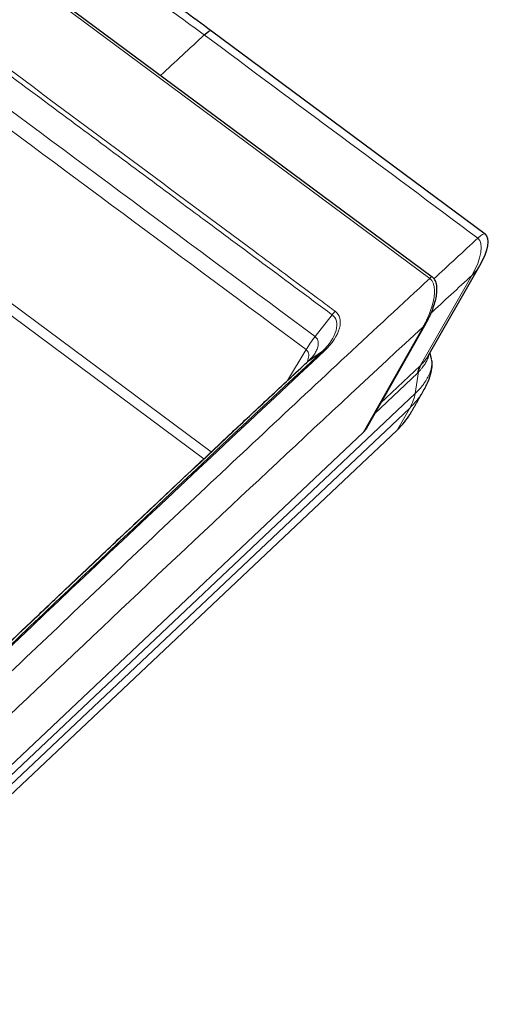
# Model space of a CAD drawing. Header units: millimetres. Extents: x -45 to 126, y 0 to 160.
# Tile 23 of 24: x 93 to 126, y 53 to 123. Entities that reach past the tile are written whole.
import ezdxf

# ---------------------------------------------------------------- set-up
doc = ezdxf.new("R2010")
doc.units = ezdxf.units.MM
doc.layers.add('TOP$10', color=7, linetype='CONTINUOUS', true_color=0xffffff)

msp = doc.modelspace()

# ---------------------------------------------------------------- linework, layer by layer
at = {"layer": 'TOP$10', "color": 18, "linetype": 'CONTINUOUS', "lineweight": 5}
for p, q in [((79.114, 136.675, 46.118), (121.949, 104.871, -90.929)), ((106.461, 92.573, -77.817), (82.123, 110.643, 0.049)), ((81.697, 110.092, 0.084), (105.946, 92.089, -77.495)), ((121.273, 98.673, -99.024), (124.937, 105.086, -96.761)), ((113.829, 100.747, -80.497), (115.03, 102.294, -80.605)), ((121.485, 101.447, -95.215), (117.241, 93.951, -97.941)), ((111.864, 97.631, -81.217), (113.188, 99.824, -80.588)), ((118.465, 96.022, -97.293), (121.273, 98.673, -99.024)), ((118.058, 95.303, -97.554), (121.072, 98.15, -99.413)), ((120.916, 96.705, -101.304), (121.164, 98.241, -99.464)), ((120.916, 96.705, -101.304), (70.733, 49.321, -70.361)), ((70.347, 48.298, -71.131), (120.53, 95.682, -102.074)), ((119.634, 94.114, -102.626), (120.53, 95.682, -102.074))]:
    msp.add_line(p, q, dxfattribs=at)
at = {"layer": 'TOP$10', "color": 18, "linetype": 'CONTINUOUS'}
for p, q in [((79.284, 136.777, 45.923), (122.12, 104.973, -91.124)), ((106.472, 122.427, -32.126), (125.868, 108.027, -94.179)), ((125.471, 105.759, -96.833), (121.817, 99.363, -99.09)), ((121.668, 101.68, -95.236), (117.462, 94.251, -97.937)), ((113.365, 99.02, -82.186), (114.355, 99.722, -83.15)), ((69.451, 46.73, -71.682), (119.634, 94.114, -102.626)), ((117.241, 93.951, -97.941), (74.682, 53.766, -71.698))]:
    msp.add_line(p, q, dxfattribs=at)
at = {"layer": 'TOP$10', "color": 18, "linetype": 'CONTINUOUS', "extrusion": (-0.748205, 0.555505, -0.362771)}
msp.add_arc((-158.766, -101.064), 3, 180, 251.67909, dxfattribs=at)
for centre, major_axis, ratio, start_param, end_param in [((104.684, 120.018, -32.126), (-1.788, -2.409), 0.362771, 2.531228, 3.141595), ((121.523, 104.17, -91.124), (0.596, 0.803), 0.362771, 6.281891, 6.32269), ((121.199, 101.624, -94.354), (0.469, 0.055, -0.882), 0.580898, 6.283181, 6.304265), ((114.3, 99.404, -83.526), (0.005, 0.278, 0.416), 0.757399, 0.20074, 0.981641), ((117.366, 94.853, -96.816), (0.157, 0.931, 1.101), 0.453125, 2.578163, 3.066575)]:
    msp.add_ellipse(centre, major_axis=major_axis, ratio=ratio, start_param=start_param, end_param=end_param, dxfattribs=at)
at = {"layer": 'TOP$10', "color": 18, "linetype": 'CONTINUOUS', "lineweight": 5, "extrusion": (-0.748205, 0.555505, -0.362771)}
for centre, major_axis, ratio, start_param, end_param in [((-749.65, -1283.307, -418.975), (-1191.929, -1605.399), 0.362771, 2.527621, 2.531228), ((124.079, 105.618, -94.179), (-0.05, -1.687, -2.48), 0.763259, 4.1148, 5.650703), ((124.079, 105.618, -94.179), (1.788, 2.409), 0.362771, 5.67282, 6.283187), ((124.079, 105.618, -94.179), (-1.392, -0.141, 2.654), 0.568273, 3.14157, 3.624289), ((121.523, 104.17, -91.124), (0.596, 0.803), 0.362771, 5.668352, 6.281892), ((115.034, 102.191, -80.771), (-0.298, -0.401), 0.362771, 1.731229, 2.521692), ((121.199, 101.624, -94.354), (0.469, 0.055, -0.882), 0.580898, 0.021079, 0.488411), ((113.843, 100.439, -80.998), (-0.894, -1.204), 0.362771, 0.940871, 1.731229), ((121.558, 98.496, -99.885), (0, -0.547, -0.837), 0.748205, 1.77768, 2.528172), ((121.65, 98.587, -99.935), (0.073, -0.475, -0.877), 0.7357, 1.859278, 2.609403), ((119.945, 96.012, -100.361), (0, 1.094, 1.675), 0.748205, 1.77768, 2.510719)]:
    msp.add_ellipse(centre, major_axis=major_axis, ratio=ratio, start_param=start_param, end_param=end_param, dxfattribs=at)
at = {"layer": 'TOP$10', "color": 18, "linetype": 'CONTINUOUS', "extrusion": (-0.748205, 0.555505, -0.362771)}
for points, knots in [([(81.535, 137.595, 42.535), (82.188, 137.277, 40.698), (83.437, 136.657, 37.174), (85.216, 135.744, 32.107), (86.824, 134.895, 27.49), (88.263, 134.114, 23.327), (89.461, 133.449, 19.838), (90.441, 132.894, 16.967), (91.227, 132.443, 14.656), (91.914, 132.044, 12.627), (92.544, 131.674, 10.76), (93.252, 131.254, 8.658), (94.119, 130.733, 6.071), (95.188, 130.08, 2.868), (96.405, 129.322, -0.804), (97.769, 128.455, -4.945), (99.266, 127.479, -9.526), (100.892, 126.392, -14.543), (102.641, 125.19, -19.993), (104.519, 123.861, -25.902), (105.807, 122.92, -29.998), (106.471, 122.427, -32.124)], [0, 0, 0, 0, 0.074681, 0.143167, 0.205459, 0.261556, 0.311459, 0.346323, 0.377362, 0.404578, 0.42804, 0.452484, 0.489147, 0.532031, 0.581136, 0.63646, 0.698004, 0.764504, 0.837003, 0.915502, 1, 1, 1, 1]), ([(122.119, 104.973, -91.124), (122.201, 104.912, -91.385), (122.329, 104.753, -91.893), (122.432, 104.401, -92.645), (122.447, 103.979, -93.323), (122.371, 103.382, -94.08), (122.132, 102.592, -94.797), (121.831, 101.97, -95.127), (121.662, 101.67, -95.239)], [0, 0, 0, 0, 0.151103, 0.294448, 0.430273, 0.558741, 0.793348, 1, 1, 1, 1]), ([(122.077, 99.072, -100.074), (122.096, 98.968, -100.272), (122.115, 98.705, -100.714), (122.047, 98.199, -101.349), (121.828, 97.54, -101.905), (121.584, 97.056, -102.143), (121.436, 96.8, -102.23)], [0, 0, 0, 0, 0.188967, 0.444517, 0.718083, 1, 1, 1, 1])]:
    msp.add_open_spline(points, degree=3, knots=knots, dxfattribs=at)
at = {"layer": 'TOP$10', "color": 18, "linetype": 'CONTINUOUS', "lineweight": 5, "extrusion": (-0.748205, 0.555505, -0.362771)}
for points, knots in [([(81.026, 137.298, 43.128), (82.117, 136.757, 40.051), (84.298, 135.675, 33.896), (87.517, 133.959, 24.627), (90.698, 132.174, 15.334), (93.836, 130.314, 6.013), (96.933, 128.381, -3.335), (99.988, 126.373, -12.711), (103.005, 124.296, -22.112), (104.98, 122.85, -28.4), (105.968, 122.127, -31.544)], [0, 0, 0, 0, 0.125007, 0.249988, 0.374955, 0.499919, 0.624894, 0.749891, 0.874922, 1, 1, 1, 1]), ([(121.949, 104.871, -90.929), (121.993, 104.833, -91.077), (122.08, 104.756, -91.375), (122.176, 104.586, -91.834), (122.255, 104.347, -92.362), (122.293, 104.009, -92.96), (122.257, 103.415, -93.793), (122.073, 102.705, -94.502), (121.804, 102.061, -94.933), (121.626, 101.701, -95.118), (121.528, 101.525, -95.185), (121.485, 101.447, -95.215)], [0, 0, 0, 0, 0.082279, 0.166043, 0.250555, 0.371849, 0.50081, 0.7498, 0.874844, 0.944819, 1, 1, 1, 1]), ([(115.03, 102.294, -80.605), (115.332, 102.069, -81.571), (115.436, 101.66, -82.413), (115.191, 100.715, -83.354), (114.837, 100.172, -83.456), (114.355, 99.722, -83.15)], [0, 0, 0, 0, 0.5, 0.5, 1, 1, 1, 1]), ([(114.512, 99.753, -83.427), (115.039, 100.245, -83.762), (115.418, 100.829, -83.649), (115.686, 101.854, -82.632), (115.577, 102.295, -81.731), (115.246, 102.541, -80.673)], [0, 0, 0, 0, 0.5, 0.5, 1, 1, 1, 1]), ([(113.173, 98.818, -82.097), (113.252, 98.946, -82.066), (113.374, 99.216, -81.903), (113.388, 99.583, -81.368), (113.273, 99.761, -80.858), (113.188, 99.824, -80.588)], [0, 0, 0, 0, 0.313529, 0.656358, 1, 1, 1, 1]), ([(122.061, 99.147, -99.926), (122.093, 99.017, -100.19), (122.108, 98.79, -100.568), (122.05, 98.448, -100.972), (121.949, 98.136, -101.242), (121.784, 97.789, -101.433), (121.579, 97.466, -101.505), (121.302, 97.097, -101.499), (121.075, 96.866, -101.384), (120.916, 96.705, -101.304)], [0, 0, 0, 0, 0.199887, 0.315089, 0.430838, 0.572559, 0.71467, 0.801279, 1, 1, 1, 1]), ([(121.164, 98.241, -99.464), (121.206, 98.286, -99.481), (121.293, 98.38, -99.516), (121.451, 98.572, -99.547), (121.624, 98.818, -99.529), (121.781, 99.109, -99.407), (121.862, 99.326, -99.241), (121.889, 99.441, -99.119), (121.895, 99.473, -99.084)], [0, 0, 0, 0, 0.109546, 0.228532, 0.458518, 0.687568, 0.913604, 1, 1, 1, 1]), ([(121.805, 99.344, -99.096), (121.791, 99.319, -99.104), (121.722, 99.205, -99.136), (121.579, 99.001, -99.153), (121.42, 98.828, -99.092), (121.341, 98.741, -99.062)], [0, 0, 0, 0, 0.122372, 0.561182, 1, 1, 1, 1]), ([(120.53, 95.682, -102.074), (120.632, 95.782, -102.131), (120.835, 95.982, -102.243), (121.101, 96.3, -102.303), (121.3, 96.578, -102.29), (121.406, 96.749, -102.247), (121.442, 96.81, -102.227)], [0, 0, 0, 0, 0.281378, 0.561456, 0.840658, 1, 1, 1, 1])]:
    msp.add_open_spline(points, degree=3, knots=knots, dxfattribs=at)
at = {"layer": 'TOP$10', "color": 18, "linetype": 'CONTINUOUS', "lineweight": 5}
for points, knots in [([(89.068, 121.569, 2.455), (89.505, 121.245, 1.06), (89.941, 120.921, -0.336), (92.122, 119.302, -7.314), (93.867, 118.006, -12.896), (98.848, 114.308, -28.833), (102.084, 111.905, -39.187), (105.503, 109.367, -50.127), (105.686, 109.231, -50.712), (106.742, 108.447, -54.088), (107.614, 107.8, -56.879), (110.231, 105.856, -65.253), (111.976, 104.561, -70.835), (114.157, 102.942, -77.813), (114.593, 102.618, -79.209), (115.03, 102.294, -80.605)], [0, 0, 0, 0, 0.050407, 0.050407, 0.252036, 0.252036, 0.626018, 0.626018, 0.64715, 0.64715, 0.747964, 0.747964, 0.949593, 0.949593, 1, 1, 1, 1]), ([(115.246, 102.541, -80.673), (115.156, 102.608, -80.384), (115.065, 102.675, -80.094), (114.613, 103.011, -78.647), (114.251, 103.279, -77.489), (112.441, 104.623, -71.7), (110.994, 105.698, -67.068), (103.756, 111.072, -43.911), (97.965, 115.371, -25.385), (91.211, 120.385, -3.777), (90.248, 121.1, -0.695), (89.285, 121.816, 2.387)], [0, 0, 0, 0, 0.010455, 0.010455, 0.052275, 0.052275, 0.219556, 0.219556, 0.888681, 0.888681, 1, 1, 1, 1])]:
    msp.add_open_spline(points, degree=3, knots=knots, dxfattribs=at)
for points in [[(105.968, 122.127, -31.544), (112.433, 117.327, -52.229), (118.898, 112.527, -72.913), (125.363, 107.727, -93.598)], [(113.188, 99.824, -80.588), (104.534, 106.249, -52.902), (95.881, 112.674, -25.215), (87.227, 119.099, 2.472)]]:
    msp.add_open_spline(points, degree=3, dxfattribs=at)
at = {"layer": 'TOP$10', "color": 18, "linetype": 'CONTINUOUS', "lineweight": 5, "extrusion": (-0.748205, 0.555505, -0.362771)}
for points in [[(113.829, 100.747, -80.497), (105.176, 107.172, -52.811), (96.522, 113.597, -25.124), (87.868, 120.022, 2.562)], [(121.072, 98.15, -99.413), (121.103, 98.178, -99.432), (121.134, 98.209, -99.449), (121.164, 98.241, -99.464)]]:
    msp.add_open_spline(points, degree=3, dxfattribs=at)
at = {"layer": 'TOP$10', "color": 18, "linetype": 'CONTINUOUS', "lineweight": 5, "extrusion": (0.748205, -0.555505, 0.362771)}
for points in [[(125.363, 107.727, -93.598), (124.322, 106.765, -92.922), (123.278, 105.8, -92.248), (122.233, 104.832, -91.575)], [(124.937, 105.086, -96.761), (123.96, 104.184, -96.128), (122.981, 103.279, -95.496), (122.001, 102.372, -94.864)], [(79.437, 61.745, -69.287), (93.76, 75.509, -77.751), (107.781, 88.748, -86.397), (121.485, 101.447, -95.215)], [(114.355, 99.722, -83.15), (104.852, 90.856, -77.128), (95.197, 81.738, -71.178), (85.392, 72.375, -65.291)], [(85.546, 72.403, -65.567), (95.353, 81.767, -71.454), (105.008, 90.886, -77.404), (114.512, 99.753, -83.427)]]:
    msp.add_open_spline(points, degree=3, dxfattribs=at)
for points, knots in [([(121.949, 104.871, -90.929), (119.993, 103.055, -89.675), (116.08, 99.423, -87.167), (110.163, 93.893, -83.431), (104.21, 88.301, -79.715), (98.218, 82.644, -76.021), (92.189, 76.922, -72.349), (86.125, 71.139, -68.696), (82.051, 67.23, -66.28), (80.015, 65.276, -65.072)], [0, 0, 0, 0, 0.142857, 0.285714, 0.428571, 0.571429, 0.714286, 0.857143, 1, 1, 1, 1]), ([(113.365, 99.02, -82.186), (113.428, 99.081, -82.221), (113.563, 99.213, -82.297), (113.746, 99.444, -82.32), (113.91, 99.714, -82.247), (114.054, 100.083, -81.978), (114.072, 100.483, -81.402), (113.904, 100.665, -80.777), (113.829, 100.747, -80.497)], [0, 0, 0, 0, 0.100883, 0.217971, 0.351236, 0.499905, 0.776338, 1, 1, 1, 1]), ([(84.423, 71.692, -64.339), (85.638, 72.853, -65.069), (88.067, 75.169, -66.531), (91.7, 78.624, -68.733), (95.325, 82.062, -70.945), (100.158, 86.632, -73.914), (106.185, 92.307, -77.656), (110.974, 96.789, -80.67), (113.365, 99.02, -82.186)], [0, 0, 0, 0, 0.124101, 0.248344, 0.372876, 0.497695, 0.748198, 1, 1, 1, 1])]:
    msp.add_open_spline(points, degree=3, knots=knots, dxfattribs=at)
at = {"layer": 'TOP$10', "color": 18, "linetype": 'CONTINUOUS'}
for points in [[(121.95, 99.597, -99.007), (122.062, 99.142, -99.935)], [(121.443, 96.812, -102.226), (120.56, 95.258, -102.784)]]:
    msp.add_open_spline(points, degree=1, dxfattribs=at)
at = {"layer": 'TOP$10', "color": 18, "linetype": 'CONTINUOUS', "extrusion": (0.748205, -0.555505, 0.362771)}
msp.add_open_spline([(84.324, 71.614, -64.254), (85.188, 72.439, -64.772), (86.86, 74.035, -65.778), (89.241, 76.301, -67.217), (91.374, 78.329, -68.512), (93.117, 79.983, -69.573), (94.507, 81.301, -70.423), (95.583, 82.32, -71.081), (96.532, 83.218, -71.664), (97.521, 84.154, -72.272), (98.684, 85.253, -72.988), (100.104, 86.593, -73.864), (101.745, 88.14, -74.88), (103.607, 89.892, -76.036), (105.687, 91.847, -77.333), (107.985, 94.003, -78.771), (110.498, 96.356, -80.352), (112.243, 97.985, -81.454), (113.15, 98.832, -82.03)], degree=3, knots=[0, 0, 0, 0, 0.088576, 0.171625, 0.244956, 0.308568, 0.35173, 0.388892, 0.420053, 0.450183, 0.491679, 0.540955, 0.598012, 0.662848, 0.735466, 0.815863, 0.904041, 1, 1, 1, 1], dxfattribs=at)
msp.add_open_spline([(113.149, 98.829, -82.032), (113.222, 98.905, -82.066), (113.296, 98.97, -82.118), (113.365, 99.02, -82.186)], degree=3, dxfattribs=at)
at = {"layer": 'TOP$10', "color": 18, "linetype": 'CONTINUOUS', "extrusion": (-0.748205, 0.555505, -0.362771)}
for points in [[(121.341, 98.741, -99.062), (121.318, 98.717, -99.051), (121.295, 98.695, -99.038), (121.273, 98.673, -99.024)], [(119.634, 94.114, -102.626), (120.014, 94.473, -102.861), (120.331, 94.869, -102.909), (120.562, 95.262, -102.783)]]:
    msp.add_open_spline(points, degree=3, dxfattribs=at)

doc.saveas('drawing.dxf')
